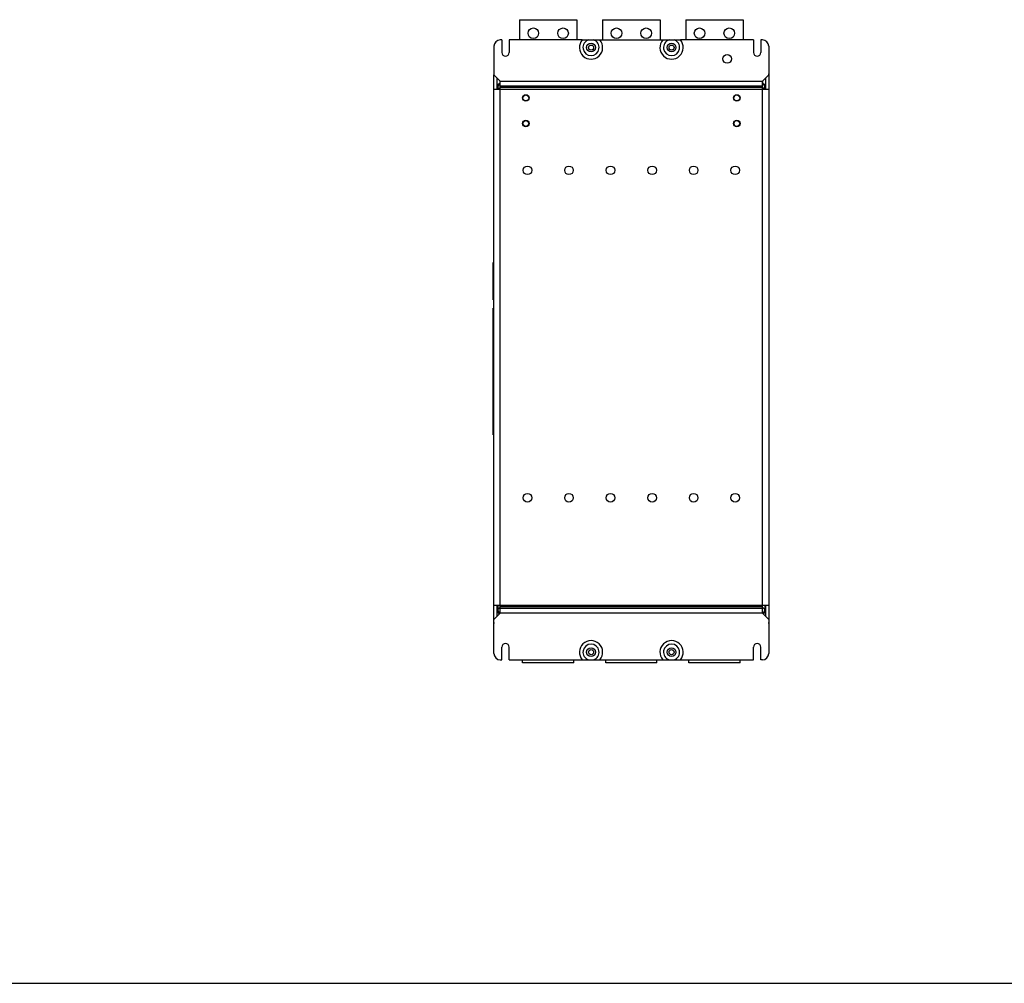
# Model space of a CAD drawing. Header units: inches. Extents: x 0 to 22, y 0 to 17.
# Tile 5 of 55: x 5.5 to 11, y 0 to 5.4. Entities that reach past the tile are written whole.
import ezdxf

# ---------------------------------------------------------------- set-up
doc = ezdxf.new("R2010")
doc.units = ezdxf.units.IN
doc.header["$LTSCALE"] = 1.21
doc.header["$MEASUREMENT"] = 0
doc.layers.get('0').update_dxf_attribs({"linetype": 'CONTINUOUS'})
doc.layers.add('AXIS_PART', color=7, linetype='CONTINUOUS')

msp = doc.modelspace()

# ---------------------------------------------------------------- linework, layer by layer
at = {"color": 7, "linetype": 'Continuous'}
for p, q in [((8.2915, 5.382), (8.2915, 5.2693)), ((8.2915, 5.382), (8.6129, 5.382)), ((8.6129, 5.382), (8.6129, 5.2693)), ((8.7558, 5.382), (8.7558, 5.2693)), ((8.7558, 5.382), (9.0772, 5.382)), ((9.0772, 5.382), (9.0772, 5.2693)), ((9.2201, 5.382), (9.2201, 5.2693)), ((9.2201, 5.382), (9.5415, 5.382)), ((9.5415, 5.382), (9.5415, 5.2693)), ((8.1477, 5.0733), (8.1501, 5.0733)), ((9.6854, 5.0733), (9.6829, 5.0733)), ((8.1669, 4.9949), (8.1669, 5.0565)), ((8.1834, 5.0255), (8.1834, 5.0394)), ((8.1841, 5.0255), (8.1834, 5.0255)), ((9.6497, 5.0255), (9.6489, 5.0255)), ((9.6497, 5.0394), (9.6497, 5.0255)), ((9.6661, 5.0565), (9.6661, 4.9949)), ((8.1701, 5.0035), (8.1701, 4.9949)), ((8.1787, 4.9949), (8.1701, 5.0035)), ((9.6543, 4.9949), (9.6629, 5.0035)), ((9.6629, 5.0035), (9.6629, 4.9949)), ((8.1455, 3.8168), (8.1455, 4.0268)), ((8.1477, 4.0268), (8.1455, 4.0268)), ((8.1477, 4.0256), (8.1455, 4.0256)), ((8.1477, 4.0109), (8.1455, 4.0109)), ((8.1477, 4.0079), (8.1455, 4.0079)), ((8.1477, 3.8211), (8.1455, 3.8211)), ((8.1477, 3.8168), (8.1455, 3.8168)), ((8.1455, 3.0625), (8.1455, 3.7711)), ((8.1455, 3.7711), (8.1477, 3.7711)), ((8.1455, 3.7668), (8.1477, 3.7668)), ((8.1455, 3.0814), (8.1477, 3.0814)), ((8.1455, 3.0784), (8.1477, 3.0784)), ((8.1455, 3.0638), (8.1477, 3.0638)), ((8.1455, 3.0625), (8.1477, 3.0625)), ((8.1669, 2.0504), (8.1669, 2.112)), ((8.1701, 2.112), (8.1701, 2.0875)), ((8.1841, 2.1014), (8.1701, 2.0875)), ((9.6629, 2.0875), (9.6489, 2.1014)), ((9.6629, 2.112), (9.6629, 2.0875)), ((9.6661, 2.112), (9.6661, 2.0504)), ((8.1477, 2.0161), (8.1487, 2.0161)), ((9.6854, 2.0161), (9.6844, 2.0161)), ((0, 0), (22, 0))]:
    msp.add_line(p, q, dxfattribs=at)
at = {"color": 3, "linetype": 'Continuous'}
for p, q in [((8.1487, 5.2336), (8.1487, 5.0748)), ((8.1936, 5.2693), (8.1844, 5.2693)), ((8.6427, 5.2693), (9.1904, 5.2693)), ((9.6487, 5.2693), (9.6394, 5.2693)), ((9.6844, 5.2336), (9.6844, 5.0748)), ((8.1477, 2.0161), (8.1477, 5.0733)), ((8.1487, 5.0748), (8.1841, 5.0394)), ((9.6489, 5.0394), (9.6844, 5.0748)), ((9.6854, 5.0733), (9.6854, 2.0161)), ((8.1841, 2.0675), (8.1841, 5.0394)), ((8.1841, 5.0394), (9.6489, 5.0394)), ((8.1841, 5.0132), (9.6489, 5.0132)), ((9.6489, 2.0675), (9.6489, 5.0394)), ((8.1477, 4.9949), (9.6854, 4.9949)), ((9.6489, 5.0029), (8.1841, 5.0029)), ((8.1477, 2.112), (9.6854, 2.112)), ((8.1841, 2.104), (9.6489, 2.104)), ((9.6489, 2.0937), (8.1841, 2.0937)), ((8.1841, 2.0675), (8.1487, 2.0321)), ((9.6489, 2.0675), (8.1841, 2.0675)), ((9.6844, 2.0321), (9.6489, 2.0675)), ((8.1487, 1.8423), (8.1487, 2.0321)), ((9.6844, 2.0321), (9.6844, 1.8423)), ((8.1844, 1.8066), (8.1936, 1.8066)), ((8.6427, 1.8066), (9.1904, 1.8066)), ((9.6487, 1.8066), (9.6394, 1.8066))]:
    msp.add_line(p, q, dxfattribs=at)
at = {"color": 7, "linetype": 'Continuous'}
for centre, radius in [((8.3693, 5.3062), 0.0295), ((8.5352, 5.3062), 0.0295), ((8.8336, 5.3062), 0.0295), ((8.9994, 5.3062), 0.0295), ((9.2979, 5.3062), 0.0295), ((9.4637, 5.3062), 0.0295), ((8.6915, 5.2264), 0.0245), ((8.6915, 5.2264), 0.0141), ((9.1415, 5.2264), 0.0245), ((9.1415, 5.2264), 0.0141), ((9.4525, 5.1627), 0.0241), ((8.3272, 4.945), 0.0179), ((8.3272, 4.945), 0.0165), ((9.5058, 4.945), 0.0179), ((9.5058, 4.945), 0.0165), ((8.3272, 4.8022), 0.0179), ((8.3272, 4.8022), 0.0165), ((9.5058, 4.8022), 0.0179), ((9.5058, 4.8022), 0.0165), ((8.3362, 4.5407), 0.0241), ((8.5683, 4.5407), 0.0241), ((8.8004, 4.5407), 0.0241), ((9.0326, 4.5407), 0.0241), ((9.2647, 4.5407), 0.0241), ((9.4969, 4.5407), 0.0241), ((8.3362, 2.7122), 0.0241), ((8.5683, 2.7122), 0.0241), ((8.8004, 2.7122), 0.0241), ((9.0326, 2.7122), 0.0241), ((9.2647, 2.7122), 0.0241), ((9.4969, 2.7122), 0.0241), ((8.6915, 1.8495), 0.0245), ((9.1415, 1.8495), 0.0245), ((8.6915, 1.8495), 0.0141), ((9.1415, 1.8495), 0.0141)]:
    msp.add_circle(centre, radius, dxfattribs=at)
at = {"color": 3, "linetype": 'Continuous'}
for centre, radius, start, end in [((8.1844, 5.2336), 0.0357, 90, 180), ((8.6915, 5.2264), 0.065, 138.7047, 41.2953), ((8.6915, 5.2264), 0.045, 107.5729, 72.4271), ((9.1415, 5.2264), 0.065, 138.7047, 41.2953), ((9.1415, 5.2264), 0.045, 107.5729, 72.4271), ((9.6487, 5.2336), 0.0357, 0, 90), ((8.1834, 5.0733), 0.0357, 169.669, 177.3805), ((8.1828, 5.0733), 0.0352, 177.3914, 179.9973), ((9.6496, 5.0733), 0.0357, 2.6195, 10.331), ((9.6502, 5.0733), 0.0352, 0.0027, 2.6086), ((8.1833, 2.0161), 0.0356, 180.0322, 190.3379), ((9.6497, 2.0161), 0.0356, 349.6621, 359.9678), ((8.6915, 1.8495), 0.065, 318.7047, 221.2953), ((8.6915, 1.8495), 0.045, 287.5729, 252.4271), ((9.1415, 1.8495), 0.065, 318.7047, 221.2953), ((9.1415, 1.8495), 0.045, 287.5729, 252.4271), ((8.1844, 1.8423), 0.0357, 180, 270), ((9.6487, 1.8423), 0.0357, 270, 360)]:
    msp.add_arc(centre, radius, start, end, dxfattribs=at)
at = {"color": 7, "linetype": 'Continuous'}
for centre, radius, start, end in [((8.2014, 4.9936), 0.0215, 145.2645, 157.323), ((9.6316, 4.9936), 0.0215, 22.6767, 34.7355), ((8.2016, 4.9935), 0.0217, 157.4298, 174.3314), ((8.2013, 4.9936), 0.0213, 174.3561, 176.4588), ((9.6314, 4.9935), 0.0217, 5.6685, 22.57), ((9.6318, 4.9936), 0.0213, 3.5412, 5.6439), ((8.1834, 2.0804), 0.0165, 252.0818, 260.9572), ((9.6496, 2.0804), 0.0165, 279.0428, 287.9182)]:
    msp.add_arc(centre, radius, start, end, dxfattribs=at)
for centre, major_axis, start_param, end_param in [((8.1916, 5.0034), (-0.0152, 0.0152), 5.855802, 7.06615), ((9.6414, 5.0034), (0.0152, 0.0152), 5.50022, 6.710568), ((8.1916, 2.0876), (-0.0152, -0.0152), 5.50022, 6.710568), ((9.6414, 2.0876), (0.0152, -0.0152), -0.427383, -0.156442), ((9.6414, 2.0876), (-0.0152, 0.0152), -3.298035, -2.985156), ((9.6414, 2.0876), (0.0152, -0.0152), 0.156437, 0.782965)]:
    msp.add_ellipse(centre, major_axis=major_axis, ratio=0.995146, start_param=start_param, end_param=end_param, dxfattribs=at)
for points, knots in [([(8.1834, 5.0255), (8.1812, 5.0255), (8.1769, 5.0247), (8.1715, 5.021), (8.1678, 5.0156), (8.1669, 5.0113), (8.1669, 5.0091)], [0, 0, 0, 0, 0.250313, 0.500398, 0.750251, 1, 1, 1, 1]), ([(9.6497, 5.0255), (9.6518, 5.0255), (9.6561, 5.0247), (9.6616, 5.021), (9.6652, 5.0156), (9.6661, 5.0113), (9.6661, 5.0091)], [0, 0, 0, 0, 0.250313, 0.500398, 0.750251, 1, 1, 1, 1]), ([(8.1783, 2.0647), (8.1767, 2.0652), (8.1736, 2.0668), (8.1699, 2.0705), (8.1675, 2.0751), (8.1669, 2.0785), (8.1669, 2.0802)], [0, 0, 0, 0, 0.250252, 0.500324, 0.750218, 1, 1, 1, 1]), ([(9.6547, 2.0647), (9.6564, 2.0652), (9.6595, 2.0668), (9.6632, 2.0705), (9.6655, 2.0751), (9.6661, 2.0785), (9.6661, 2.0802)], [0, 0, 0, 0, 0.250252, 0.500324, 0.750218, 1, 1, 1, 1])]:
    msp.add_open_spline(points, degree=3, knots=knots, dxfattribs=at)
at = {"layer": 'AXIS_PART', "color": 3, "linetype": 'Continuous'}
for p, q in [((8.1936, 5.2693), (8.1936, 5.1986)), ((8.2337, 5.2693), (8.2337, 5.1986)), ((8.6427, 5.2693), (8.2337, 5.2693)), ((9.5993, 5.2693), (9.1904, 5.2693)), ((9.5993, 5.2693), (9.5993, 5.1986)), ((9.6394, 5.2693), (9.6394, 5.1986)), ((8.1936, 1.8066), (8.1936, 1.8772)), ((8.2337, 1.8066), (8.2337, 1.8772)), ((9.5993, 1.8066), (9.5993, 1.8772)), ((9.6394, 1.8066), (9.6394, 1.8772)), ((8.2337, 1.8066), (8.6427, 1.8066)), ((9.1904, 1.8066), (9.5993, 1.8066))]:
    msp.add_line(p, q, dxfattribs=at)
at = {"layer": 'AXIS_PART', "color": 7, "linetype": 'Continuous'}
for p, q in [((8.3094, 1.7907), (8.3094, 1.8066)), ((8.5951, 1.7907), (8.3094, 1.7907)), ((8.5951, 1.7907), (8.5951, 1.8066)), ((8.7737, 1.7907), (8.7737, 1.8066)), ((9.0594, 1.7907), (8.7737, 1.7907)), ((9.0594, 1.7907), (9.0594, 1.8066)), ((9.2379, 1.7907), (9.2379, 1.8066)), ((9.5237, 1.7907), (9.2379, 1.7907)), ((9.5237, 1.7907), (9.5237, 1.8066))]:
    msp.add_line(p, q, dxfattribs=at)
at = {"layer": 'AXIS_PART', "color": 3, "linetype": 'Continuous'}
for centre, start, end in [((8.2137, 5.1986), 180, 360), ((9.6194, 5.1986), 180, 360), ((8.2137, 1.8772), 0, 180), ((9.6194, 1.8772), 0, 180)]:
    msp.add_arc(centre, 0.0201, start, end, dxfattribs=at)

doc.saveas('drawing.dxf')
